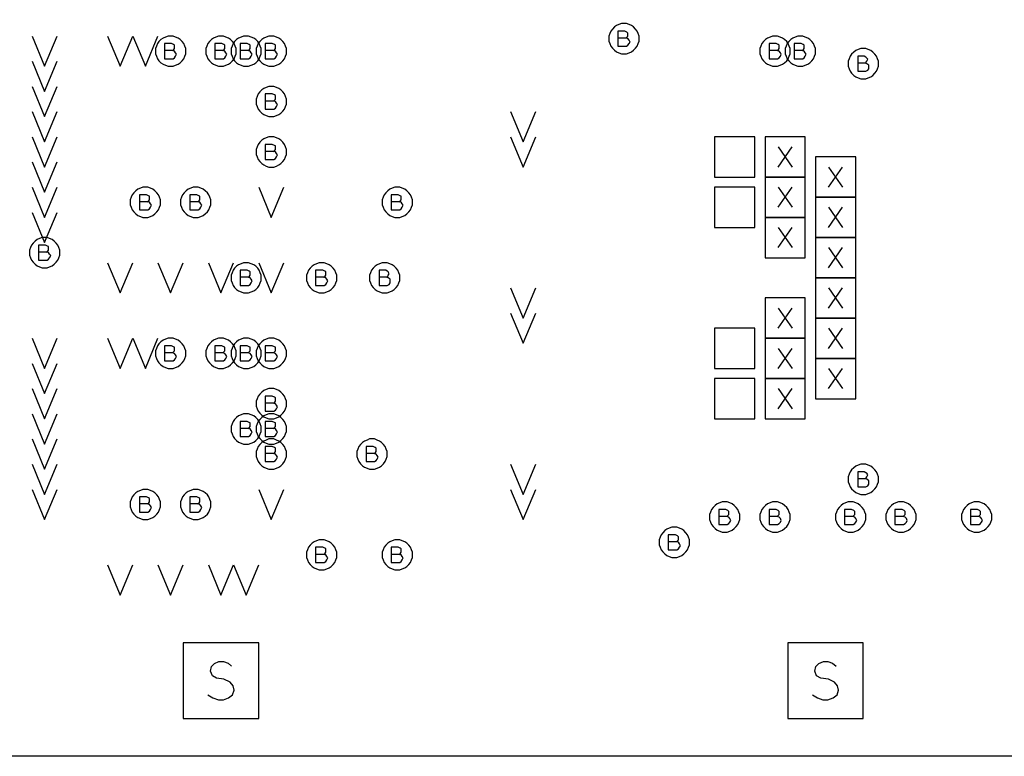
# Model space of a CAD drawing. Extents: x 28 to 61, y 25 to 46.
# Tile 24 of 50: x 38.7 to 40.7, y 29.7 to 31.1. Entities that reach past the tile are written whole.
import ezdxf

# ---------------------------------------------------------------- set-up
doc = ezdxf.new("R2010")
doc.units = 0
doc.layers.add('RVP8-IFD_F_fab', color=2, linetype='CONTINUOUS')

msp = doc.modelspace()

# ---------------------------------------------------------------- linework, layer by layer
at = {"layer": 'RVP8-IFD_F_fab'}
for points in [[(32.23, 29.66), (32.23, 33.66), (41.23, 33.66), (41.23, 29.66), (32.23, 29.66)], [(39.96, 31.085), (39.96, 31.09), (39.958, 31.095), (39.956, 31.1), (39.953, 31.104), (39.949, 31.108), (39.945, 31.111), (39.94, 31.113), (39.935, 31.115), (39.93, 31.115), (39.925, 31.115), (39.92, 31.113), (39.915, 31.111), (39.911, 31.108), (39.907, 31.104), (39.904, 31.1), (39.902, 31.095), (39.9, 31.09), (39.9, 31.085), (39.9, 31.08), (39.902, 31.075), (39.904, 31.07), (39.907, 31.066), (39.911, 31.062), (39.915, 31.059), (39.92, 31.057), (39.925, 31.055), (39.93, 31.055), (39.935, 31.055), (39.94, 31.057), (39.945, 31.059), (39.949, 31.062), (39.953, 31.066), (39.956, 31.07), (39.958, 31.075), (39.96, 31.08), (39.96, 31.085)], [(39.06, 31.06), (39.06, 31.065), (39.058, 31.07), (39.056, 31.075), (39.053, 31.079), (39.049, 31.083), (39.045, 31.086), (39.04, 31.088), (39.035, 31.09), (39.03, 31.09), (39.025, 31.09), (39.02, 31.088), (39.015, 31.086), (39.011, 31.083), (39.007, 31.079), (39.004, 31.075), (39.002, 31.07), (39, 31.065), (39, 31.06), (39, 31.055), (39.002, 31.05), (39.004, 31.045), (39.007, 31.041), (39.011, 31.037), (39.015, 31.034), (39.02, 31.032), (39.025, 31.03), (39.03, 31.03), (39.035, 31.03), (39.04, 31.032), (39.045, 31.034), (39.049, 31.037), (39.053, 31.041), (39.056, 31.045), (39.058, 31.05), (39.06, 31.055), (39.06, 31.06)], [(39.16, 31.06), (39.16, 31.065), (39.158, 31.07), (39.156, 31.075), (39.153, 31.079), (39.149, 31.083), (39.145, 31.086), (39.14, 31.088), (39.135, 31.09), (39.13, 31.09), (39.125, 31.09), (39.12, 31.088), (39.115, 31.086), (39.111, 31.083), (39.107, 31.079), (39.104, 31.075), (39.102, 31.07), (39.1, 31.065), (39.1, 31.06), (39.1, 31.055), (39.102, 31.05), (39.104, 31.045), (39.107, 31.041), (39.111, 31.037), (39.115, 31.034), (39.12, 31.032), (39.125, 31.03), (39.13, 31.03), (39.135, 31.03), (39.14, 31.032), (39.145, 31.034), (39.149, 31.037), (39.153, 31.041), (39.156, 31.045), (39.158, 31.05), (39.16, 31.055), (39.16, 31.06)], [(39.21, 31.06), (39.21, 31.065), (39.208, 31.07), (39.206, 31.075), (39.203, 31.079), (39.199, 31.083), (39.195, 31.086), (39.19, 31.088), (39.185, 31.09), (39.18, 31.09), (39.175, 31.09), (39.17, 31.088), (39.165, 31.086), (39.161, 31.083), (39.157, 31.079), (39.154, 31.075), (39.152, 31.07), (39.15, 31.065), (39.15, 31.06), (39.15, 31.055), (39.152, 31.05), (39.154, 31.045), (39.157, 31.041), (39.161, 31.037), (39.165, 31.034), (39.17, 31.032), (39.175, 31.03), (39.18, 31.03), (39.185, 31.03), (39.19, 31.032), (39.195, 31.034), (39.199, 31.037), (39.203, 31.041), (39.206, 31.045), (39.208, 31.05), (39.21, 31.055), (39.21, 31.06)], [(39.26, 31.06), (39.26, 31.065), (39.258, 31.07), (39.256, 31.075), (39.253, 31.079), (39.249, 31.083), (39.245, 31.086), (39.24, 31.088), (39.235, 31.09), (39.23, 31.09), (39.225, 31.09), (39.22, 31.088), (39.215, 31.086), (39.211, 31.083), (39.207, 31.079), (39.204, 31.075), (39.202, 31.07), (39.2, 31.065), (39.2, 31.06), (39.2, 31.055), (39.202, 31.05), (39.204, 31.045), (39.207, 31.041), (39.211, 31.037), (39.215, 31.034), (39.22, 31.032), (39.225, 31.03), (39.23, 31.03), (39.235, 31.03), (39.24, 31.032), (39.245, 31.034), (39.249, 31.037), (39.253, 31.041), (39.256, 31.045), (39.258, 31.05), (39.26, 31.055), (39.26, 31.06)], [(40.26, 31.06), (40.26, 31.065), (40.258, 31.07), (40.256, 31.075), (40.253, 31.079), (40.249, 31.083), (40.245, 31.086), (40.24, 31.088), (40.235, 31.09), (40.23, 31.09), (40.225, 31.09), (40.22, 31.088), (40.215, 31.086), (40.211, 31.083), (40.207, 31.079), (40.204, 31.075), (40.202, 31.07), (40.2, 31.065), (40.2, 31.06), (40.2, 31.055), (40.202, 31.05), (40.204, 31.045), (40.207, 31.041), (40.211, 31.037), (40.215, 31.034), (40.22, 31.032), (40.225, 31.03), (40.23, 31.03), (40.235, 31.03), (40.24, 31.032), (40.245, 31.034), (40.249, 31.037), (40.253, 31.041), (40.256, 31.045), (40.258, 31.05), (40.26, 31.055), (40.26, 31.06)], [(40.31, 31.06), (40.31, 31.065), (40.308, 31.07), (40.306, 31.075), (40.303, 31.079), (40.299, 31.083), (40.295, 31.086), (40.29, 31.088), (40.285, 31.09), (40.28, 31.09), (40.275, 31.09), (40.27, 31.088), (40.265, 31.086), (40.261, 31.083), (40.257, 31.079), (40.254, 31.075), (40.252, 31.07), (40.25, 31.065), (40.25, 31.06), (40.25, 31.055), (40.252, 31.05), (40.254, 31.045), (40.257, 31.041), (40.261, 31.037), (40.265, 31.034), (40.27, 31.032), (40.275, 31.03), (40.28, 31.03), (40.285, 31.03), (40.29, 31.032), (40.295, 31.034), (40.299, 31.037), (40.303, 31.041), (40.306, 31.045), (40.308, 31.05), (40.31, 31.055), (40.31, 31.06)], [(40.435, 31.035), (40.435, 31.04), (40.433, 31.045), (40.431, 31.05), (40.428, 31.054), (40.424, 31.058), (40.42, 31.061), (40.415, 31.063), (40.41, 31.065), (40.405, 31.065), (40.4, 31.065), (40.395, 31.063), (40.39, 31.061), (40.386, 31.058), (40.382, 31.054), (40.379, 31.05), (40.377, 31.045), (40.375, 31.04), (40.375, 31.035), (40.375, 31.03), (40.377, 31.025), (40.379, 31.02), (40.382, 31.016), (40.386, 31.012), (40.39, 31.009), (40.395, 31.007), (40.4, 31.005), (40.405, 31.005), (40.41, 31.005), (40.415, 31.007), (40.42, 31.009), (40.424, 31.012), (40.428, 31.016), (40.431, 31.02), (40.433, 31.025), (40.435, 31.03), (40.435, 31.035)], [(39.26, 30.96), (39.26, 30.965), (39.258, 30.97), (39.256, 30.975), (39.253, 30.979), (39.249, 30.983), (39.245, 30.986), (39.24, 30.988), (39.235, 30.99), (39.23, 30.99), (39.225, 30.99), (39.22, 30.988), (39.215, 30.986), (39.211, 30.983), (39.207, 30.979), (39.204, 30.975), (39.202, 30.97), (39.2, 30.965), (39.2, 30.96), (39.2, 30.955), (39.202, 30.95), (39.204, 30.945), (39.207, 30.941), (39.211, 30.937), (39.215, 30.934), (39.22, 30.932), (39.225, 30.93), (39.23, 30.93), (39.235, 30.93), (39.24, 30.932), (39.245, 30.934), (39.249, 30.937), (39.253, 30.941), (39.256, 30.945), (39.258, 30.95), (39.26, 30.955), (39.26, 30.96)], [(39.26, 30.86), (39.26, 30.865), (39.258, 30.87), (39.256, 30.875), (39.253, 30.879), (39.249, 30.883), (39.245, 30.886), (39.24, 30.888), (39.235, 30.89), (39.23, 30.89), (39.225, 30.89), (39.22, 30.888), (39.215, 30.886), (39.211, 30.883), (39.207, 30.879), (39.204, 30.875), (39.202, 30.87), (39.2, 30.865), (39.2, 30.86), (39.2, 30.855), (39.202, 30.85), (39.204, 30.845), (39.207, 30.841), (39.211, 30.837), (39.215, 30.834), (39.22, 30.832), (39.225, 30.83), (39.23, 30.83), (39.235, 30.83), (39.24, 30.832), (39.245, 30.834), (39.249, 30.837), (39.253, 30.841), (39.256, 30.845), (39.258, 30.85), (39.26, 30.855), (39.26, 30.86)], [(40.11, 30.81), (40.19, 30.81), (40.19, 30.89), (40.11, 30.89), (40.11, 30.81)], [(40.21, 30.81), (40.29, 30.81), (40.29, 30.89), (40.21, 30.89), (40.21, 30.81)], [(40.31, 30.77), (40.39, 30.77), (40.39, 30.85), (40.31, 30.85), (40.31, 30.77)], [(40.21, 30.73), (40.29, 30.73), (40.29, 30.81), (40.21, 30.81), (40.21, 30.73)], [(39.01, 30.76), (39.01, 30.765), (39.008, 30.77), (39.006, 30.775), (39.003, 30.779), (38.999, 30.783), (38.995, 30.786), (38.99, 30.788), (38.985, 30.79), (38.98, 30.79), (38.975, 30.79), (38.97, 30.788), (38.965, 30.786), (38.961, 30.783), (38.957, 30.779), (38.954, 30.775), (38.952, 30.77), (38.95, 30.765), (38.95, 30.76), (38.95, 30.755), (38.952, 30.75), (38.954, 30.745), (38.957, 30.741), (38.961, 30.737), (38.965, 30.734), (38.97, 30.732), (38.975, 30.73), (38.98, 30.73), (38.985, 30.73), (38.99, 30.732), (38.995, 30.734), (38.999, 30.737), (39.003, 30.741), (39.006, 30.745), (39.008, 30.75), (39.01, 30.755), (39.01, 30.76)], [(39.11, 30.76), (39.11, 30.765), (39.108, 30.77), (39.106, 30.775), (39.103, 30.779), (39.099, 30.783), (39.095, 30.786), (39.09, 30.788), (39.085, 30.79), (39.08, 30.79), (39.075, 30.79), (39.07, 30.788), (39.065, 30.786), (39.061, 30.783), (39.057, 30.779), (39.054, 30.775), (39.052, 30.77), (39.05, 30.765), (39.05, 30.76), (39.05, 30.755), (39.052, 30.75), (39.054, 30.745), (39.057, 30.741), (39.061, 30.737), (39.065, 30.734), (39.07, 30.732), (39.075, 30.73), (39.08, 30.73), (39.085, 30.73), (39.09, 30.732), (39.095, 30.734), (39.099, 30.737), (39.103, 30.741), (39.106, 30.745), (39.108, 30.75), (39.11, 30.755), (39.11, 30.76)], [(39.51, 30.76), (39.51, 30.765), (39.508, 30.77), (39.506, 30.775), (39.503, 30.779), (39.499, 30.783), (39.495, 30.786), (39.49, 30.788), (39.485, 30.79), (39.48, 30.79), (39.475, 30.79), (39.47, 30.788), (39.465, 30.786), (39.461, 30.783), (39.457, 30.779), (39.454, 30.775), (39.452, 30.77), (39.45, 30.765), (39.45, 30.76), (39.45, 30.755), (39.452, 30.75), (39.454, 30.745), (39.457, 30.741), (39.461, 30.737), (39.465, 30.734), (39.47, 30.732), (39.475, 30.73), (39.48, 30.73), (39.485, 30.73), (39.49, 30.732), (39.495, 30.734), (39.499, 30.737), (39.503, 30.741), (39.506, 30.745), (39.508, 30.75), (39.51, 30.755), (39.51, 30.76)], [(40.11, 30.71), (40.19, 30.71), (40.19, 30.79), (40.11, 30.79), (40.11, 30.71)], [(40.31, 30.69), (40.39, 30.69), (40.39, 30.77), (40.31, 30.77), (40.31, 30.69)], [(40.21, 30.65), (40.29, 30.65), (40.29, 30.73), (40.21, 30.73), (40.21, 30.65)], [(38.81, 30.66), (38.81, 30.665), (38.808, 30.67), (38.806, 30.675), (38.803, 30.679), (38.799, 30.683), (38.795, 30.686), (38.79, 30.688), (38.785, 30.69), (38.78, 30.69), (38.775, 30.69), (38.77, 30.688), (38.765, 30.686), (38.761, 30.683), (38.757, 30.679), (38.754, 30.675), (38.752, 30.67), (38.75, 30.665), (38.75, 30.66), (38.75, 30.655), (38.752, 30.65), (38.754, 30.645), (38.757, 30.641), (38.761, 30.637), (38.765, 30.634), (38.77, 30.632), (38.775, 30.63), (38.78, 30.63), (38.785, 30.63), (38.79, 30.632), (38.795, 30.634), (38.799, 30.637), (38.803, 30.641), (38.806, 30.645), (38.808, 30.65), (38.81, 30.655), (38.81, 30.66)], [(40.31, 30.61), (40.39, 30.61), (40.39, 30.69), (40.31, 30.69), (40.31, 30.61)], [(39.21, 30.61), (39.21, 30.615), (39.208, 30.62), (39.206, 30.625), (39.203, 30.629), (39.199, 30.633), (39.195, 30.636), (39.19, 30.638), (39.185, 30.64), (39.18, 30.64), (39.175, 30.64), (39.17, 30.638), (39.165, 30.636), (39.161, 30.633), (39.157, 30.629), (39.154, 30.625), (39.152, 30.62), (39.15, 30.615), (39.15, 30.61), (39.15, 30.605), (39.152, 30.6), (39.154, 30.595), (39.157, 30.591), (39.161, 30.587), (39.165, 30.584), (39.17, 30.582), (39.175, 30.58), (39.18, 30.58), (39.185, 30.58), (39.19, 30.582), (39.195, 30.584), (39.199, 30.587), (39.203, 30.591), (39.206, 30.595), (39.208, 30.6), (39.21, 30.605), (39.21, 30.61)], [(39.36, 30.61), (39.36, 30.615), (39.358, 30.62), (39.356, 30.625), (39.353, 30.629), (39.349, 30.633), (39.345, 30.636), (39.34, 30.638), (39.335, 30.64), (39.33, 30.64), (39.325, 30.64), (39.32, 30.638), (39.315, 30.636), (39.311, 30.633), (39.307, 30.629), (39.304, 30.625), (39.302, 30.62), (39.3, 30.615), (39.3, 30.61), (39.3, 30.605), (39.302, 30.6), (39.304, 30.595), (39.307, 30.591), (39.311, 30.587), (39.315, 30.584), (39.32, 30.582), (39.325, 30.58), (39.33, 30.58), (39.335, 30.58), (39.34, 30.582), (39.345, 30.584), (39.349, 30.587), (39.353, 30.591), (39.356, 30.595), (39.358, 30.6), (39.36, 30.605), (39.36, 30.61)], [(39.485, 30.61), (39.485, 30.615), (39.483, 30.62), (39.481, 30.625), (39.478, 30.629), (39.474, 30.633), (39.47, 30.636), (39.465, 30.638), (39.46, 30.64), (39.455, 30.64), (39.45, 30.64), (39.445, 30.638), (39.44, 30.636), (39.436, 30.633), (39.432, 30.629), (39.429, 30.625), (39.427, 30.62), (39.425, 30.615), (39.425, 30.61), (39.425, 30.605), (39.427, 30.6), (39.429, 30.595), (39.432, 30.591), (39.436, 30.587), (39.44, 30.584), (39.445, 30.582), (39.45, 30.58), (39.455, 30.58), (39.46, 30.58), (39.465, 30.582), (39.47, 30.584), (39.474, 30.587), (39.478, 30.591), (39.481, 30.595), (39.483, 30.6), (39.485, 30.605), (39.485, 30.61)], [(40.31, 30.53), (40.39, 30.53), (40.39, 30.61), (40.31, 30.61), (40.31, 30.53)], [(40.21, 30.49), (40.29, 30.49), (40.29, 30.57), (40.21, 30.57), (40.21, 30.49)], [(40.31, 30.45), (40.39, 30.45), (40.39, 30.53), (40.31, 30.53), (40.31, 30.45)], [(40.11, 30.43), (40.19, 30.43), (40.19, 30.51), (40.11, 30.51), (40.11, 30.43)], [(39.06, 30.46), (39.06, 30.465), (39.058, 30.47), (39.056, 30.475), (39.053, 30.479), (39.049, 30.483), (39.045, 30.486), (39.04, 30.488), (39.035, 30.49), (39.03, 30.49), (39.025, 30.49), (39.02, 30.488), (39.015, 30.486), (39.011, 30.483), (39.007, 30.479), (39.004, 30.475), (39.002, 30.47), (39, 30.465), (39, 30.46), (39, 30.455), (39.002, 30.45), (39.004, 30.445), (39.007, 30.441), (39.011, 30.437), (39.015, 30.434), (39.02, 30.432), (39.025, 30.43), (39.03, 30.43), (39.035, 30.43), (39.04, 30.432), (39.045, 30.434), (39.049, 30.437), (39.053, 30.441), (39.056, 30.445), (39.058, 30.45), (39.06, 30.455), (39.06, 30.46)], [(39.16, 30.46), (39.16, 30.465), (39.158, 30.47), (39.156, 30.475), (39.153, 30.479), (39.149, 30.483), (39.145, 30.486), (39.14, 30.488), (39.135, 30.49), (39.13, 30.49), (39.125, 30.49), (39.12, 30.488), (39.115, 30.486), (39.111, 30.483), (39.107, 30.479), (39.104, 30.475), (39.102, 30.47), (39.1, 30.465), (39.1, 30.46), (39.1, 30.455), (39.102, 30.45), (39.104, 30.445), (39.107, 30.441), (39.111, 30.437), (39.115, 30.434), (39.12, 30.432), (39.125, 30.43), (39.13, 30.43), (39.135, 30.43), (39.14, 30.432), (39.145, 30.434), (39.149, 30.437), (39.153, 30.441), (39.156, 30.445), (39.158, 30.45), (39.16, 30.455), (39.16, 30.46)], [(39.21, 30.46), (39.21, 30.465), (39.208, 30.47), (39.206, 30.475), (39.203, 30.479), (39.199, 30.483), (39.195, 30.486), (39.19, 30.488), (39.185, 30.49), (39.18, 30.49), (39.175, 30.49), (39.17, 30.488), (39.165, 30.486), (39.161, 30.483), (39.157, 30.479), (39.154, 30.475), (39.152, 30.47), (39.15, 30.465), (39.15, 30.46), (39.15, 30.455), (39.152, 30.45), (39.154, 30.445), (39.157, 30.441), (39.161, 30.437), (39.165, 30.434), (39.17, 30.432), (39.175, 30.43), (39.18, 30.43), (39.185, 30.43), (39.19, 30.432), (39.195, 30.434), (39.199, 30.437), (39.203, 30.441), (39.206, 30.445), (39.208, 30.45), (39.21, 30.455), (39.21, 30.46)], [(39.26, 30.46), (39.26, 30.465), (39.258, 30.47), (39.256, 30.475), (39.253, 30.479), (39.249, 30.483), (39.245, 30.486), (39.24, 30.488), (39.235, 30.49), (39.23, 30.49), (39.225, 30.49), (39.22, 30.488), (39.215, 30.486), (39.211, 30.483), (39.207, 30.479), (39.204, 30.475), (39.202, 30.47), (39.2, 30.465), (39.2, 30.46), (39.2, 30.455), (39.202, 30.45), (39.204, 30.445), (39.207, 30.441), (39.211, 30.437), (39.215, 30.434), (39.22, 30.432), (39.225, 30.43), (39.23, 30.43), (39.235, 30.43), (39.24, 30.432), (39.245, 30.434), (39.249, 30.437), (39.253, 30.441), (39.256, 30.445), (39.258, 30.45), (39.26, 30.455), (39.26, 30.46)], [(40.21, 30.41), (40.29, 30.41), (40.29, 30.49), (40.21, 30.49), (40.21, 30.41)], [(40.31, 30.37), (40.39, 30.37), (40.39, 30.45), (40.31, 30.45), (40.31, 30.37)], [(40.11, 30.33), (40.19, 30.33), (40.19, 30.41), (40.11, 30.41), (40.11, 30.33)], [(40.21, 30.33), (40.29, 30.33), (40.29, 30.41), (40.21, 30.41), (40.21, 30.33)], [(39.26, 30.36), (39.26, 30.365), (39.258, 30.37), (39.256, 30.375), (39.253, 30.379), (39.249, 30.383), (39.245, 30.386), (39.24, 30.388), (39.235, 30.39), (39.23, 30.39), (39.225, 30.39), (39.22, 30.388), (39.215, 30.386), (39.211, 30.383), (39.207, 30.379), (39.204, 30.375), (39.202, 30.37), (39.2, 30.365), (39.2, 30.36), (39.2, 30.355), (39.202, 30.35), (39.204, 30.345), (39.207, 30.341), (39.211, 30.337), (39.215, 30.334), (39.22, 30.332), (39.225, 30.33), (39.23, 30.33), (39.235, 30.33), (39.24, 30.332), (39.245, 30.334), (39.249, 30.337), (39.253, 30.341), (39.256, 30.345), (39.258, 30.35), (39.26, 30.355), (39.26, 30.36)], [(39.21, 30.31), (39.21, 30.315), (39.208, 30.32), (39.206, 30.325), (39.203, 30.329), (39.199, 30.333), (39.195, 30.336), (39.19, 30.338), (39.185, 30.34), (39.18, 30.34), (39.175, 30.34), (39.17, 30.338), (39.165, 30.336), (39.161, 30.333), (39.157, 30.329), (39.154, 30.325), (39.152, 30.32), (39.15, 30.315), (39.15, 30.31), (39.15, 30.305), (39.152, 30.3), (39.154, 30.295), (39.157, 30.291), (39.161, 30.287), (39.165, 30.284), (39.17, 30.282), (39.175, 30.28), (39.18, 30.28), (39.185, 30.28), (39.19, 30.282), (39.195, 30.284), (39.199, 30.287), (39.203, 30.291), (39.206, 30.295), (39.208, 30.3), (39.21, 30.305), (39.21, 30.31)], [(39.26, 30.31), (39.26, 30.315), (39.258, 30.32), (39.256, 30.325), (39.253, 30.329), (39.249, 30.333), (39.245, 30.336), (39.24, 30.338), (39.235, 30.34), (39.23, 30.34), (39.225, 30.34), (39.22, 30.338), (39.215, 30.336), (39.211, 30.333), (39.207, 30.329), (39.204, 30.325), (39.202, 30.32), (39.2, 30.315), (39.2, 30.31), (39.2, 30.305), (39.202, 30.3), (39.204, 30.295), (39.207, 30.291), (39.211, 30.287), (39.215, 30.284), (39.22, 30.282), (39.225, 30.28), (39.23, 30.28), (39.235, 30.28), (39.24, 30.282), (39.245, 30.284), (39.249, 30.287), (39.253, 30.291), (39.256, 30.295), (39.258, 30.3), (39.26, 30.305), (39.26, 30.31)], [(39.26, 30.26), (39.26, 30.265), (39.258, 30.27), (39.256, 30.275), (39.253, 30.279), (39.249, 30.283), (39.245, 30.286), (39.24, 30.288), (39.235, 30.29), (39.23, 30.29), (39.225, 30.29), (39.22, 30.288), (39.215, 30.286), (39.211, 30.283), (39.207, 30.279), (39.204, 30.275), (39.202, 30.27), (39.2, 30.265), (39.2, 30.26), (39.2, 30.255), (39.202, 30.25), (39.204, 30.245), (39.207, 30.241), (39.211, 30.237), (39.215, 30.234), (39.22, 30.232), (39.225, 30.23), (39.23, 30.23), (39.235, 30.23), (39.24, 30.232), (39.245, 30.234), (39.249, 30.237), (39.253, 30.241), (39.256, 30.245), (39.258, 30.25), (39.26, 30.255), (39.26, 30.26)], [(39.46, 30.26), (39.46, 30.265), (39.458, 30.27), (39.456, 30.275), (39.453, 30.279), (39.449, 30.283), (39.445, 30.286), (39.44, 30.288), (39.435, 30.29), (39.43, 30.29), (39.425, 30.29), (39.42, 30.288), (39.415, 30.286), (39.411, 30.283), (39.407, 30.279), (39.404, 30.275), (39.402, 30.27), (39.4, 30.265), (39.4, 30.26), (39.4, 30.255), (39.402, 30.25), (39.404, 30.245), (39.407, 30.241), (39.411, 30.237), (39.415, 30.234), (39.42, 30.232), (39.425, 30.23), (39.43, 30.23), (39.435, 30.23), (39.44, 30.232), (39.445, 30.234), (39.449, 30.237), (39.453, 30.241), (39.456, 30.245), (39.458, 30.25), (39.46, 30.255), (39.46, 30.26)], [(40.435, 30.21), (40.435, 30.215), (40.433, 30.22), (40.431, 30.225), (40.428, 30.229), (40.424, 30.233), (40.42, 30.236), (40.415, 30.238), (40.41, 30.24), (40.405, 30.24), (40.4, 30.24), (40.395, 30.238), (40.39, 30.236), (40.386, 30.233), (40.382, 30.229), (40.379, 30.225), (40.377, 30.22), (40.375, 30.215), (40.375, 30.21), (40.375, 30.205), (40.377, 30.2), (40.379, 30.195), (40.382, 30.191), (40.386, 30.187), (40.39, 30.184), (40.395, 30.182), (40.4, 30.18), (40.405, 30.18), (40.41, 30.18), (40.415, 30.182), (40.42, 30.184), (40.424, 30.187), (40.428, 30.191), (40.431, 30.195), (40.433, 30.2), (40.435, 30.205), (40.435, 30.21)], [(39.01, 30.16), (39.01, 30.165), (39.008, 30.17), (39.006, 30.175), (39.003, 30.179), (38.999, 30.183), (38.995, 30.186), (38.99, 30.188), (38.985, 30.19), (38.98, 30.19), (38.975, 30.19), (38.97, 30.188), (38.965, 30.186), (38.961, 30.183), (38.957, 30.179), (38.954, 30.175), (38.952, 30.17), (38.95, 30.165), (38.95, 30.16), (38.95, 30.155), (38.952, 30.15), (38.954, 30.145), (38.957, 30.141), (38.961, 30.137), (38.965, 30.134), (38.97, 30.132), (38.975, 30.13), (38.98, 30.13), (38.985, 30.13), (38.99, 30.132), (38.995, 30.134), (38.999, 30.137), (39.003, 30.141), (39.006, 30.145), (39.008, 30.15), (39.01, 30.155), (39.01, 30.16)], [(39.11, 30.16), (39.11, 30.165), (39.108, 30.17), (39.106, 30.175), (39.103, 30.179), (39.099, 30.183), (39.095, 30.186), (39.09, 30.188), (39.085, 30.19), (39.08, 30.19), (39.075, 30.19), (39.07, 30.188), (39.065, 30.186), (39.061, 30.183), (39.057, 30.179), (39.054, 30.175), (39.052, 30.17), (39.05, 30.165), (39.05, 30.16), (39.05, 30.155), (39.052, 30.15), (39.054, 30.145), (39.057, 30.141), (39.061, 30.137), (39.065, 30.134), (39.07, 30.132), (39.075, 30.13), (39.08, 30.13), (39.085, 30.13), (39.09, 30.132), (39.095, 30.134), (39.099, 30.137), (39.103, 30.141), (39.106, 30.145), (39.108, 30.15), (39.11, 30.155), (39.11, 30.16)], [(40.16, 30.135), (40.16, 30.14), (40.158, 30.145), (40.156, 30.15), (40.153, 30.154), (40.149, 30.158), (40.145, 30.161), (40.14, 30.163), (40.135, 30.165), (40.13, 30.165), (40.125, 30.165), (40.12, 30.163), (40.115, 30.161), (40.111, 30.158), (40.107, 30.154), (40.104, 30.15), (40.102, 30.145), (40.1, 30.14), (40.1, 30.135), (40.1, 30.13), (40.102, 30.125), (40.104, 30.12), (40.107, 30.116), (40.111, 30.112), (40.115, 30.109), (40.12, 30.107), (40.125, 30.105), (40.13, 30.105), (40.135, 30.105), (40.14, 30.107), (40.145, 30.109), (40.149, 30.112), (40.153, 30.116), (40.156, 30.12), (40.158, 30.125), (40.16, 30.13), (40.16, 30.135)], [(40.26, 30.135), (40.26, 30.14), (40.258, 30.145), (40.256, 30.15), (40.253, 30.154), (40.249, 30.158), (40.245, 30.161), (40.24, 30.163), (40.235, 30.165), (40.23, 30.165), (40.225, 30.165), (40.22, 30.163), (40.215, 30.161), (40.211, 30.158), (40.207, 30.154), (40.204, 30.15), (40.202, 30.145), (40.2, 30.14), (40.2, 30.135), (40.2, 30.13), (40.202, 30.125), (40.204, 30.12), (40.207, 30.116), (40.211, 30.112), (40.215, 30.109), (40.22, 30.107), (40.225, 30.105), (40.23, 30.105), (40.235, 30.105), (40.24, 30.107), (40.245, 30.109), (40.249, 30.112), (40.253, 30.116), (40.256, 30.12), (40.258, 30.125), (40.26, 30.13), (40.26, 30.135)], [(40.41, 30.135), (40.41, 30.14), (40.408, 30.145), (40.406, 30.15), (40.403, 30.154), (40.399, 30.158), (40.395, 30.161), (40.39, 30.163), (40.385, 30.165), (40.38, 30.165), (40.375, 30.165), (40.37, 30.163), (40.365, 30.161), (40.361, 30.158), (40.357, 30.154), (40.354, 30.15), (40.352, 30.145), (40.35, 30.14), (40.35, 30.135), (40.35, 30.13), (40.352, 30.125), (40.354, 30.12), (40.357, 30.116), (40.361, 30.112), (40.365, 30.109), (40.37, 30.107), (40.375, 30.105), (40.38, 30.105), (40.385, 30.105), (40.39, 30.107), (40.395, 30.109), (40.399, 30.112), (40.403, 30.116), (40.406, 30.12), (40.408, 30.125), (40.41, 30.13), (40.41, 30.135)], [(40.51, 30.135), (40.51, 30.14), (40.508, 30.145), (40.506, 30.15), (40.503, 30.154), (40.499, 30.158), (40.495, 30.161), (40.49, 30.163), (40.485, 30.165), (40.48, 30.165), (40.475, 30.165), (40.47, 30.163), (40.465, 30.161), (40.461, 30.158), (40.457, 30.154), (40.454, 30.15), (40.452, 30.145), (40.45, 30.14), (40.45, 30.135), (40.45, 30.13), (40.452, 30.125), (40.454, 30.12), (40.457, 30.116), (40.461, 30.112), (40.465, 30.109), (40.47, 30.107), (40.475, 30.105), (40.48, 30.105), (40.485, 30.105), (40.49, 30.107), (40.495, 30.109), (40.499, 30.112), (40.503, 30.116), (40.506, 30.12), (40.508, 30.125), (40.51, 30.13), (40.51, 30.135)], [(40.66, 30.135), (40.66, 30.14), (40.658, 30.145), (40.656, 30.15), (40.653, 30.154), (40.649, 30.158), (40.645, 30.161), (40.64, 30.163), (40.635, 30.165), (40.63, 30.165), (40.625, 30.165), (40.62, 30.163), (40.615, 30.161), (40.611, 30.158), (40.607, 30.154), (40.604, 30.15), (40.602, 30.145), (40.6, 30.14), (40.6, 30.135), (40.6, 30.13), (40.602, 30.125), (40.604, 30.12), (40.607, 30.116), (40.611, 30.112), (40.615, 30.109), (40.62, 30.107), (40.625, 30.105), (40.63, 30.105), (40.635, 30.105), (40.64, 30.107), (40.645, 30.109), (40.649, 30.112), (40.653, 30.116), (40.656, 30.12), (40.658, 30.125), (40.66, 30.13), (40.66, 30.135)], [(40.06, 30.085), (40.06, 30.09), (40.058, 30.095), (40.056, 30.1), (40.053, 30.104), (40.049, 30.108), (40.045, 30.111), (40.04, 30.113), (40.035, 30.115), (40.03, 30.115), (40.025, 30.115), (40.02, 30.113), (40.015, 30.111), (40.011, 30.108), (40.007, 30.104), (40.004, 30.1), (40.002, 30.095), (40, 30.09), (40, 30.085), (40, 30.08), (40.002, 30.075), (40.004, 30.07), (40.007, 30.066), (40.011, 30.062), (40.015, 30.059), (40.02, 30.057), (40.025, 30.055), (40.03, 30.055), (40.035, 30.055), (40.04, 30.057), (40.045, 30.059), (40.049, 30.062), (40.053, 30.066), (40.056, 30.07), (40.058, 30.075), (40.06, 30.08), (40.06, 30.085)], [(39.36, 30.06), (39.36, 30.065), (39.358, 30.07), (39.356, 30.075), (39.353, 30.079), (39.349, 30.083), (39.345, 30.086), (39.34, 30.088), (39.335, 30.09), (39.33, 30.09), (39.325, 30.09), (39.32, 30.088), (39.315, 30.086), (39.311, 30.083), (39.307, 30.079), (39.304, 30.075), (39.302, 30.07), (39.3, 30.065), (39.3, 30.06), (39.3, 30.055), (39.302, 30.05), (39.304, 30.045), (39.307, 30.041), (39.311, 30.037), (39.315, 30.034), (39.32, 30.032), (39.325, 30.03), (39.33, 30.03), (39.335, 30.03), (39.34, 30.032), (39.345, 30.034), (39.349, 30.037), (39.353, 30.041), (39.356, 30.045), (39.358, 30.05), (39.36, 30.055), (39.36, 30.06)], [(39.51, 30.06), (39.51, 30.065), (39.508, 30.07), (39.506, 30.075), (39.503, 30.079), (39.499, 30.083), (39.495, 30.086), (39.49, 30.088), (39.485, 30.09), (39.48, 30.09), (39.475, 30.09), (39.47, 30.088), (39.465, 30.086), (39.461, 30.083), (39.457, 30.079), (39.454, 30.075), (39.452, 30.07), (39.45, 30.065), (39.45, 30.06), (39.45, 30.055), (39.452, 30.05), (39.454, 30.045), (39.457, 30.041), (39.461, 30.037), (39.465, 30.034), (39.47, 30.032), (39.475, 30.03), (39.48, 30.03), (39.485, 30.03), (39.49, 30.032), (39.495, 30.034), (39.499, 30.037), (39.503, 30.041), (39.506, 30.045), (39.508, 30.05), (39.51, 30.055), (39.51, 30.06)], [(39.055, 29.735), (39.205, 29.735), (39.205, 29.885), (39.055, 29.885), (39.055, 29.735)], [(40.255, 29.735), (40.405, 29.735), (40.405, 29.885), (40.255, 29.885), (40.255, 29.735)]]:
    msp.add_lwpolyline(points, close=True, dxfattribs=at)
for points in [[(39.934, 31.086), (39.936, 31.088), (39.938, 31.09), (39.938, 31.094), (39.938, 31.096), (39.936, 31.098), (39.932, 31.1), (39.918, 31.1), (39.918, 31.07), (39.935, 31.07), (39.938, 31.072), (39.94, 31.075), (39.942, 31.078), (39.94, 31.082), (39.938, 31.085), (39.934, 31.086), (39.918, 31.086)], [(38.755, 31.09), (38.78, 31.03), (38.805, 31.09)], [(38.905, 31.09), (38.93, 31.03), (38.955, 31.09)], [(38.955, 31.09), (38.98, 31.03), (39.005, 31.09)], [(39.034, 31.061), (39.036, 31.062), (39.038, 31.065), (39.038, 31.068), (39.038, 31.072), (39.036, 31.073), (39.032, 31.075), (39.018, 31.075), (39.018, 31.045), (39.035, 31.045), (39.038, 31.047), (39.04, 31.05), (39.042, 31.054), (39.04, 31.057), (39.038, 31.06), (39.034, 31.061), (39.018, 31.061)], [(39.134, 31.061), (39.136, 31.062), (39.138, 31.065), (39.138, 31.068), (39.138, 31.072), (39.136, 31.073), (39.132, 31.075), (39.118, 31.075), (39.118, 31.045), (39.135, 31.045), (39.138, 31.047), (39.14, 31.05), (39.142, 31.054), (39.14, 31.057), (39.138, 31.06), (39.134, 31.061), (39.118, 31.061)], [(39.184, 31.061), (39.186, 31.062), (39.188, 31.065), (39.188, 31.068), (39.188, 31.072), (39.186, 31.073), (39.182, 31.075), (39.168, 31.075), (39.168, 31.045), (39.185, 31.045), (39.188, 31.047), (39.19, 31.05), (39.192, 31.054), (39.19, 31.057), (39.188, 31.06), (39.184, 31.061), (39.168, 31.061)], [(39.234, 31.061), (39.236, 31.062), (39.238, 31.065), (39.238, 31.068), (39.238, 31.072), (39.236, 31.073), (39.232, 31.075), (39.218, 31.075), (39.218, 31.045), (39.235, 31.045), (39.238, 31.047), (39.24, 31.05), (39.242, 31.054), (39.24, 31.057), (39.238, 31.06), (39.234, 31.061), (39.218, 31.061)], [(40.234, 31.061), (40.236, 31.062), (40.238, 31.065), (40.238, 31.068), (40.238, 31.072), (40.236, 31.073), (40.232, 31.075), (40.218, 31.075), (40.218, 31.045), (40.235, 31.045), (40.238, 31.047), (40.241, 31.05), (40.242, 31.054), (40.241, 31.057), (40.238, 31.06), (40.234, 31.061), (40.218, 31.061)], [(40.284, 31.061), (40.286, 31.062), (40.288, 31.065), (40.288, 31.068), (40.288, 31.072), (40.286, 31.073), (40.282, 31.075), (40.268, 31.075), (40.268, 31.045), (40.285, 31.045), (40.288, 31.047), (40.29, 31.05), (40.292, 31.054), (40.29, 31.057), (40.288, 31.06), (40.284, 31.061), (40.268, 31.061)], [(38.755, 31.04), (38.78, 30.98), (38.805, 31.04)], [(40.409, 31.036), (40.411, 31.038), (40.412, 31.04), (40.414, 31.044), (40.412, 31.046), (40.41, 31.048), (40.407, 31.05), (40.394, 31.05), (40.394, 31.02), (40.41, 31.02), (40.414, 31.022), (40.416, 31.025), (40.416, 31.028), (40.416, 31.032), (40.412, 31.035), (40.409, 31.036), (40.394, 31.036)], [(38.755, 30.99), (38.78, 30.93), (38.805, 30.99)], [(39.234, 30.961), (39.236, 30.963), (39.238, 30.965), (39.238, 30.969), (39.238, 30.972), (39.236, 30.973), (39.232, 30.975), (39.218, 30.975), (39.218, 30.945), (39.235, 30.945), (39.238, 30.947), (39.24, 30.95), (39.242, 30.954), (39.24, 30.957), (39.238, 30.96), (39.234, 30.961), (39.218, 30.961)], [(38.755, 30.94), (38.78, 30.88), (38.805, 30.94)], [(39.705, 30.94), (39.73, 30.88), (39.755, 30.94)], [(38.755, 30.89), (38.78, 30.83), (38.805, 30.89)], [(39.705, 30.89), (39.73, 30.83), (39.755, 30.89)], [(39.234, 30.861), (39.236, 30.862), (39.238, 30.865), (39.238, 30.868), (39.238, 30.872), (39.236, 30.873), (39.232, 30.875), (39.218, 30.875), (39.218, 30.845), (39.235, 30.845), (39.238, 30.847), (39.24, 30.85), (39.242, 30.854), (39.24, 30.857), (39.238, 30.86), (39.234, 30.861), (39.218, 30.861)], [(40.236, 30.83), (40.264, 30.87)], [(40.236, 30.87), (40.264, 30.83)], [(38.755, 30.84), (38.78, 30.78), (38.805, 30.84)], [(40.336, 30.79), (40.364, 30.83)], [(40.336, 30.83), (40.364, 30.79)], [(38.755, 30.79), (38.78, 30.73), (38.805, 30.79)], [(39.205, 30.79), (39.23, 30.73), (39.255, 30.79)], [(40.236, 30.75), (40.264, 30.79)], [(40.236, 30.79), (40.264, 30.75)], [(38.984, 30.761), (38.986, 30.762), (38.988, 30.765), (38.988, 30.768), (38.988, 30.772), (38.986, 30.773), (38.982, 30.775), (38.968, 30.775), (38.968, 30.745), (38.985, 30.745), (38.988, 30.747), (38.99, 30.75), (38.992, 30.754), (38.99, 30.757), (38.988, 30.76), (38.984, 30.761), (38.968, 30.761)], [(39.084, 30.761), (39.086, 30.762), (39.088, 30.765), (39.088, 30.768), (39.088, 30.772), (39.086, 30.773), (39.082, 30.775), (39.068, 30.775), (39.068, 30.745), (39.085, 30.745), (39.088, 30.747), (39.09, 30.75), (39.092, 30.754), (39.09, 30.757), (39.088, 30.76), (39.084, 30.761), (39.068, 30.761)], [(39.484, 30.761), (39.486, 30.762), (39.488, 30.765), (39.488, 30.768), (39.488, 30.772), (39.486, 30.773), (39.482, 30.775), (39.468, 30.775), (39.468, 30.745), (39.485, 30.745), (39.488, 30.747), (39.49, 30.75), (39.492, 30.754), (39.49, 30.757), (39.488, 30.76), (39.484, 30.761), (39.468, 30.761)], [(40.336, 30.71), (40.364, 30.75)], [(40.336, 30.75), (40.364, 30.71)], [(38.755, 30.74), (38.78, 30.68), (38.805, 30.74)], [(40.236, 30.67), (40.264, 30.71)], [(40.236, 30.71), (40.264, 30.67)], [(38.784, 30.661), (38.786, 30.662), (38.788, 30.665), (38.788, 30.668), (38.788, 30.672), (38.786, 30.673), (38.782, 30.675), (38.768, 30.675), (38.768, 30.645), (38.785, 30.645), (38.788, 30.647), (38.79, 30.65), (38.792, 30.654), (38.79, 30.657), (38.788, 30.66), (38.784, 30.661), (38.768, 30.661)], [(40.336, 30.63), (40.364, 30.67)], [(40.336, 30.67), (40.364, 30.63)], [(38.905, 30.64), (38.93, 30.58), (38.955, 30.64)], [(39.005, 30.64), (39.03, 30.58), (39.055, 30.64)], [(39.105, 30.64), (39.13, 30.58), (39.155, 30.64)], [(39.205, 30.64), (39.23, 30.58), (39.255, 30.64)], [(39.184, 30.611), (39.186, 30.612), (39.188, 30.615), (39.188, 30.618), (39.188, 30.622), (39.186, 30.623), (39.182, 30.625), (39.168, 30.625), (39.168, 30.595), (39.185, 30.595), (39.188, 30.597), (39.19, 30.6), (39.192, 30.604), (39.19, 30.607), (39.188, 30.61), (39.184, 30.611), (39.168, 30.611)], [(39.334, 30.611), (39.336, 30.612), (39.338, 30.615), (39.338, 30.618), (39.338, 30.622), (39.336, 30.623), (39.332, 30.625), (39.318, 30.625), (39.318, 30.595), (39.335, 30.595), (39.338, 30.597), (39.34, 30.6), (39.342, 30.604), (39.34, 30.607), (39.338, 30.61), (39.334, 30.611), (39.318, 30.611)], [(39.459, 30.611), (39.461, 30.612), (39.462, 30.615), (39.464, 30.618), (39.462, 30.622), (39.46, 30.623), (39.457, 30.625), (39.444, 30.625), (39.444, 30.595), (39.46, 30.595), (39.464, 30.597), (39.466, 30.6), (39.466, 30.604), (39.466, 30.607), (39.462, 30.61), (39.459, 30.611), (39.444, 30.611)], [(39.705, 30.59), (39.73, 30.53), (39.755, 30.59)], [(40.336, 30.55), (40.364, 30.59)], [(40.336, 30.59), (40.364, 30.55)], [(40.236, 30.51), (40.264, 30.55)], [(40.236, 30.55), (40.264, 30.51)], [(39.705, 30.54), (39.73, 30.48), (39.755, 30.54)], [(40.336, 30.47), (40.364, 30.51)], [(40.336, 30.51), (40.364, 30.47)], [(38.755, 30.49), (38.78, 30.43), (38.805, 30.49)], [(38.905, 30.49), (38.93, 30.43), (38.955, 30.49)], [(38.955, 30.49), (38.98, 30.43), (39.005, 30.49)], [(39.034, 30.461), (39.036, 30.463), (39.038, 30.465), (39.038, 30.469), (39.038, 30.472), (39.036, 30.473), (39.032, 30.475), (39.018, 30.475), (39.018, 30.445), (39.035, 30.445), (39.038, 30.447), (39.04, 30.45), (39.042, 30.454), (39.04, 30.457), (39.038, 30.46), (39.034, 30.461), (39.018, 30.461)], [(39.134, 30.461), (39.136, 30.463), (39.138, 30.465), (39.138, 30.469), (39.138, 30.472), (39.136, 30.473), (39.132, 30.475), (39.118, 30.475), (39.118, 30.445), (39.135, 30.445), (39.138, 30.447), (39.14, 30.45), (39.142, 30.454), (39.14, 30.457), (39.138, 30.46), (39.134, 30.461), (39.118, 30.461)], [(39.184, 30.461), (39.186, 30.463), (39.188, 30.465), (39.188, 30.469), (39.188, 30.472), (39.186, 30.473), (39.182, 30.475), (39.168, 30.475), (39.168, 30.445), (39.185, 30.445), (39.188, 30.447), (39.19, 30.45), (39.192, 30.454), (39.19, 30.457), (39.188, 30.46), (39.184, 30.461), (39.168, 30.461)], [(39.234, 30.461), (39.236, 30.463), (39.238, 30.465), (39.238, 30.469), (39.238, 30.472), (39.236, 30.473), (39.232, 30.475), (39.218, 30.475), (39.218, 30.445), (39.235, 30.445), (39.238, 30.447), (39.24, 30.45), (39.242, 30.454), (39.24, 30.457), (39.238, 30.46), (39.234, 30.461), (39.218, 30.461)], [(40.236, 30.43), (40.264, 30.47)], [(40.236, 30.47), (40.264, 30.43)], [(38.755, 30.44), (38.78, 30.38), (38.805, 30.44)], [(40.336, 30.39), (40.364, 30.43)], [(40.336, 30.43), (40.364, 30.39)], [(38.755, 30.39), (38.78, 30.33), (38.805, 30.39)], [(39.234, 30.361), (39.236, 30.362), (39.238, 30.365), (39.238, 30.368), (39.238, 30.372), (39.236, 30.373), (39.232, 30.375), (39.218, 30.375), (39.218, 30.345), (39.235, 30.345), (39.238, 30.347), (39.24, 30.35), (39.242, 30.354), (39.24, 30.357), (39.238, 30.36), (39.234, 30.361), (39.218, 30.361)], [(40.236, 30.35), (40.264, 30.39)], [(40.236, 30.39), (40.264, 30.35)], [(38.755, 30.34), (38.78, 30.28), (38.805, 30.34)], [(39.184, 30.311), (39.186, 30.312), (39.188, 30.315), (39.188, 30.318), (39.188, 30.322), (39.186, 30.323), (39.182, 30.325), (39.168, 30.325), (39.168, 30.295), (39.185, 30.295), (39.188, 30.297), (39.19, 30.3), (39.192, 30.304), (39.19, 30.307), (39.188, 30.31), (39.184, 30.311), (39.168, 30.311)], [(39.234, 30.311), (39.236, 30.312), (39.238, 30.315), (39.238, 30.318), (39.238, 30.322), (39.236, 30.323), (39.232, 30.325), (39.218, 30.325), (39.218, 30.295), (39.235, 30.295), (39.238, 30.297), (39.24, 30.3), (39.242, 30.304), (39.24, 30.307), (39.238, 30.31), (39.234, 30.311), (39.218, 30.311)], [(38.755, 30.29), (38.78, 30.23), (38.805, 30.29)], [(39.234, 30.261), (39.236, 30.262), (39.238, 30.265), (39.238, 30.268), (39.238, 30.272), (39.236, 30.273), (39.232, 30.275), (39.218, 30.275), (39.218, 30.245), (39.235, 30.245), (39.238, 30.247), (39.24, 30.25), (39.242, 30.254), (39.24, 30.257), (39.238, 30.26), (39.234, 30.261), (39.218, 30.261)], [(39.434, 30.261), (39.436, 30.262), (39.438, 30.265), (39.438, 30.268), (39.438, 30.272), (39.436, 30.273), (39.432, 30.275), (39.418, 30.275), (39.418, 30.245), (39.435, 30.245), (39.438, 30.247), (39.44, 30.25), (39.442, 30.254), (39.44, 30.257), (39.438, 30.26), (39.434, 30.261), (39.418, 30.261)], [(38.755, 30.24), (38.78, 30.18), (38.805, 30.24)], [(39.705, 30.24), (39.73, 30.18), (39.755, 30.24)], [(40.409, 30.211), (40.411, 30.213), (40.412, 30.215), (40.414, 30.219), (40.412, 30.222), (40.41, 30.223), (40.407, 30.225), (40.394, 30.225), (40.394, 30.195), (40.41, 30.195), (40.414, 30.197), (40.416, 30.2), (40.416, 30.204), (40.416, 30.207), (40.412, 30.21), (40.409, 30.211), (40.394, 30.211)], [(38.755, 30.19), (38.78, 30.13), (38.805, 30.19)], [(39.205, 30.19), (39.23, 30.13), (39.255, 30.19)], [(39.705, 30.19), (39.73, 30.13), (39.755, 30.19)], [(38.984, 30.161), (38.986, 30.162), (38.988, 30.165), (38.988, 30.168), (38.988, 30.172), (38.986, 30.173), (38.982, 30.175), (38.968, 30.175), (38.968, 30.145), (38.985, 30.145), (38.988, 30.147), (38.99, 30.15), (38.992, 30.154), (38.99, 30.157), (38.988, 30.16), (38.984, 30.161), (38.968, 30.161)], [(39.084, 30.161), (39.086, 30.162), (39.088, 30.165), (39.088, 30.168), (39.088, 30.172), (39.086, 30.173), (39.082, 30.175), (39.068, 30.175), (39.068, 30.145), (39.085, 30.145), (39.088, 30.147), (39.09, 30.15), (39.092, 30.154), (39.09, 30.157), (39.088, 30.16), (39.084, 30.161), (39.068, 30.161)], [(40.134, 30.136), (40.136, 30.138), (40.138, 30.14), (40.138, 30.144), (40.138, 30.146), (40.136, 30.148), (40.132, 30.15), (40.118, 30.15), (40.118, 30.12), (40.135, 30.12), (40.138, 30.122), (40.14, 30.125), (40.142, 30.128), (40.14, 30.132), (40.138, 30.135), (40.134, 30.136), (40.118, 30.136)], [(40.234, 30.136), (40.236, 30.138), (40.238, 30.14), (40.238, 30.144), (40.238, 30.146), (40.236, 30.148), (40.232, 30.15), (40.218, 30.15), (40.218, 30.12), (40.235, 30.12), (40.238, 30.122), (40.241, 30.125), (40.242, 30.128), (40.241, 30.132), (40.238, 30.135), (40.234, 30.136), (40.218, 30.136)], [(40.384, 30.136), (40.386, 30.138), (40.388, 30.14), (40.388, 30.144), (40.388, 30.146), (40.386, 30.148), (40.382, 30.15), (40.368, 30.15), (40.368, 30.12), (40.385, 30.12), (40.388, 30.122), (40.39, 30.125), (40.392, 30.128), (40.39, 30.132), (40.388, 30.135), (40.384, 30.136), (40.368, 30.136)], [(40.484, 30.136), (40.486, 30.138), (40.488, 30.14), (40.488, 30.144), (40.488, 30.146), (40.486, 30.148), (40.482, 30.15), (40.468, 30.15), (40.468, 30.12), (40.485, 30.12), (40.488, 30.122), (40.491, 30.125), (40.492, 30.128), (40.491, 30.132), (40.488, 30.135), (40.484, 30.136), (40.468, 30.136)], [(40.634, 30.136), (40.636, 30.138), (40.638, 30.14), (40.638, 30.144), (40.638, 30.146), (40.636, 30.148), (40.632, 30.15), (40.618, 30.15), (40.618, 30.12), (40.635, 30.12), (40.638, 30.122), (40.64, 30.125), (40.642, 30.128), (40.64, 30.132), (40.638, 30.135), (40.634, 30.136), (40.618, 30.136)], [(40.034, 30.086), (40.036, 30.088), (40.038, 30.09), (40.038, 30.094), (40.038, 30.096), (40.036, 30.098), (40.032, 30.1), (40.018, 30.1), (40.018, 30.07), (40.035, 30.07), (40.038, 30.072), (40.04, 30.075), (40.042, 30.078), (40.04, 30.082), (40.038, 30.085), (40.034, 30.086), (40.018, 30.086)], [(39.334, 30.061), (39.336, 30.062), (39.338, 30.065), (39.338, 30.068), (39.338, 30.072), (39.336, 30.073), (39.332, 30.075), (39.318, 30.075), (39.318, 30.045), (39.335, 30.045), (39.338, 30.047), (39.34, 30.05), (39.342, 30.054), (39.34, 30.057), (39.338, 30.06), (39.334, 30.061), (39.318, 30.061)], [(39.484, 30.061), (39.486, 30.062), (39.488, 30.065), (39.488, 30.068), (39.488, 30.072), (39.486, 30.073), (39.482, 30.075), (39.468, 30.075), (39.468, 30.045), (39.485, 30.045), (39.488, 30.047), (39.49, 30.05), (39.492, 30.054), (39.49, 30.057), (39.488, 30.06), (39.484, 30.061), (39.468, 30.061)], [(38.905, 30.04), (38.93, 29.98), (38.955, 30.04)], [(39.005, 30.04), (39.03, 29.98), (39.055, 30.04)], [(39.105, 30.04), (39.13, 29.98), (39.155, 30.04)], [(39.155, 30.04), (39.18, 29.98), (39.205, 30.04)], [(39.104, 29.782), (39.114, 29.776), (39.125, 29.772), (39.135, 29.772), (39.145, 29.776), (39.153, 29.782), (39.156, 29.791), (39.154, 29.8), (39.148, 29.807), (39.136, 29.813), (39.121, 29.815), (39.113, 29.82), (39.109, 29.829), (39.111, 29.838), (39.117, 29.844), (39.126, 29.848), (39.135, 29.848), (39.144, 29.845), (39.151, 29.839)], [(40.304, 29.782), (40.314, 29.776), (40.325, 29.772), (40.335, 29.772), (40.345, 29.776), (40.353, 29.782), (40.356, 29.791), (40.354, 29.8), (40.348, 29.807), (40.336, 29.813), (40.321, 29.815), (40.312, 29.82), (40.309, 29.829), (40.311, 29.838), (40.317, 29.844), (40.326, 29.848), (40.335, 29.848), (40.344, 29.845), (40.351, 29.839)]]:
    msp.add_lwpolyline(points, dxfattribs=at)

doc.saveas('drawing.dxf')
